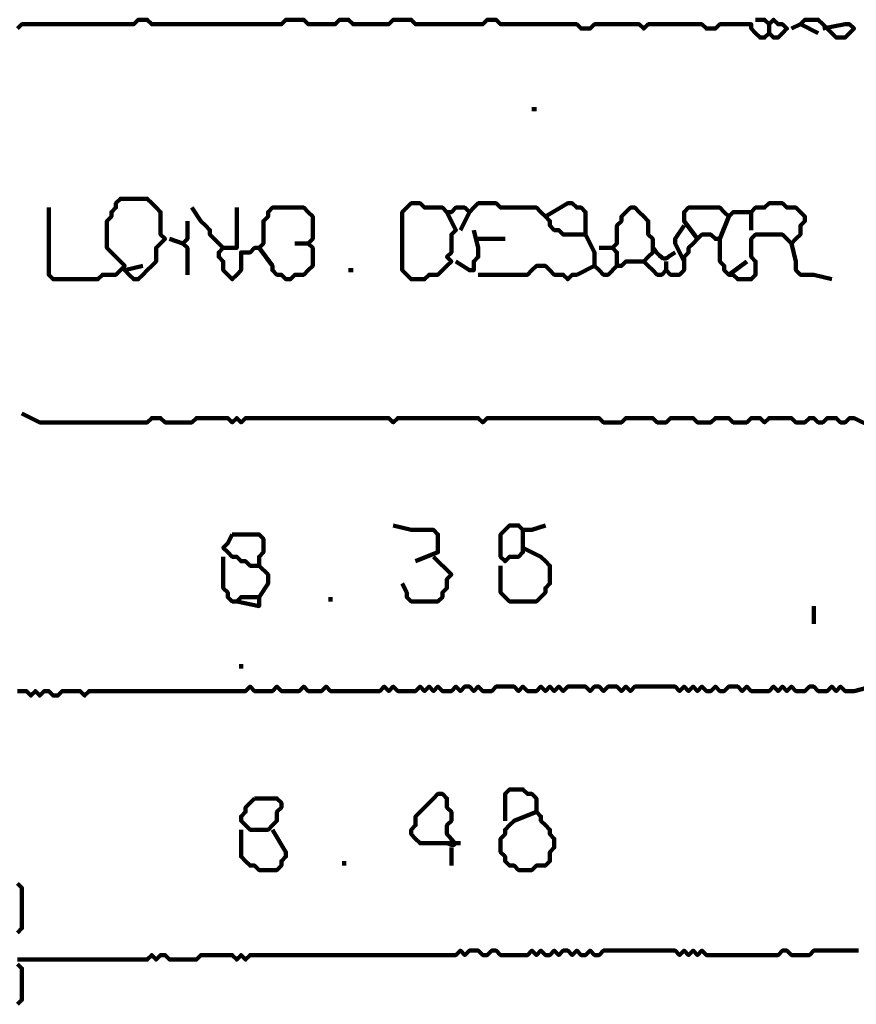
# Model space of a CAD drawing. Header units: metres. Extents: x 2413 to 4131, y 3282 to 4239.
# Tile 53 of 57: x 2945.14 to 2946.86, y 4230.06 to 4232.09. Entities that reach past the tile are written whole.
import ezdxf

# ---------------------------------------------------------------- set-up
doc = ezdxf.new("R2010")
doc.units = ezdxf.units.M
doc.layers.add('P', color=250, linetype='Continuous', lineweight=100)

msp = doc.modelspace()

# ---------------------------------------------------------------- linework, layer by layer
at = {"layer": 'P', "color": 0, "linetype": 'Continuous'}
for points in [[(2945.1311, 4232.0725), (2945.1404, 4232.0817), (2945.1496, 4232.0817), (2945.1588, 4232.0817), (2945.1681, 4232.0817), (2945.1773, 4232.0817), (2945.1865, 4232.0817), (2945.1958, 4232.0817), (2945.205, 4232.0817), (2945.2142, 4232.0817), (2945.2235, 4232.0817), (2945.2327, 4232.0817), (2945.2419, 4232.0817), (2945.2511, 4232.0817), (2945.2604, 4232.0817), (2945.2696, 4232.0817), (2945.2788, 4232.0817), (2945.2881, 4232.0817), (2945.2973, 4232.0817), (2945.3065, 4232.0817), (2945.3158, 4232.0817), (2945.325, 4232.0817), (2945.3342, 4232.0817), (2945.3435, 4232.0817), (2945.3527, 4232.0817), (2945.3619, 4232.0817), (2945.3711, 4232.0817), (2945.3804, 4232.091), (2945.3896, 4232.091), (2945.3988, 4232.091), (2945.4081, 4232.0817), (2945.4173, 4232.0817), (2945.4265, 4232.0817), (2945.4358, 4232.0817), (2945.445, 4232.0817), (2945.4542, 4232.0817), (2945.4635, 4232.0817), (2945.4727, 4232.0817), (2945.4819, 4232.0817), (2945.4911, 4232.0817), (2945.5004, 4232.0817), (2945.5096, 4232.0817), (2945.5188, 4232.0817), (2945.5281, 4232.0817), (2945.5373, 4232.0817), (2945.5465, 4232.0817), (2945.5558, 4232.0817), (2945.565, 4232.0817), (2945.5742, 4232.0817), (2945.5835, 4232.0817), (2945.5927, 4232.0817), (2945.6019, 4232.0817), (2945.6111, 4232.0817), (2945.6204, 4232.0817), (2945.6296, 4232.0817), (2945.6388, 4232.0817), (2945.6481, 4232.0817), (2945.6573, 4232.0817), (2945.6665, 4232.0817), (2945.6758, 4232.0817), (2945.685, 4232.091), (2945.6942, 4232.091), (2945.7035, 4232.091), (2945.7127, 4232.091), (2945.7219, 4232.091), (2945.7311, 4232.0817), (2945.7404, 4232.0817), (2945.7496, 4232.0817), (2945.7588, 4232.0817), (2945.7681, 4232.0817), (2945.7773, 4232.0817), (2945.7865, 4232.0817), (2945.7958, 4232.091), (2945.805, 4232.091), (2945.8142, 4232.091), (2945.8235, 4232.0817), (2945.8327, 4232.0817), (2945.8419, 4232.0817), (2945.8511, 4232.0817), (2945.8604, 4232.0817), (2945.8696, 4232.0817), (2945.8788, 4232.0817), (2945.8881, 4232.0817), (2945.8973, 4232.0817), (2945.9065, 4232.091), (2945.9158, 4232.091), (2945.925, 4232.091), (2945.9342, 4232.091), (2945.9435, 4232.091), (2945.9527, 4232.0817), (2945.9619, 4232.0817), (2945.9711, 4232.0817), (2945.9804, 4232.0817), (2945.9896, 4232.0817), (2945.9988, 4232.0817), (2946.0081, 4232.0817), (2946.0173, 4232.0817), (2946.0265, 4232.0817), (2946.0358, 4232.0817), (2946.045, 4232.0817), (2946.0542, 4232.0817), (2946.0635, 4232.0817), (2946.0727, 4232.0817), (2946.0819, 4232.0817), (2946.0911, 4232.0817), (2946.1004, 4232.091), (2946.1096, 4232.091), (2946.1188, 4232.091), (2946.1281, 4232.0817), (2946.1373, 4232.0817), (2946.1465, 4232.0817), (2946.1558, 4232.0817), (2946.165, 4232.0817), (2946.1742, 4232.0817), (2946.1835, 4232.0817), (2946.1927, 4232.0817), (2946.2019, 4232.0817), (2946.2111, 4232.0817), (2946.2204, 4232.0817), (2946.2296, 4232.0817), (2946.2388, 4232.0817), (2946.2481, 4232.0817), (2946.2573, 4232.0817), (2946.2665, 4232.0817), (2946.2758, 4232.0817), (2946.285, 4232.0817), (2946.2942, 4232.0725), (2946.3035, 4232.0725), (2946.3127, 4232.0725), (2946.3219, 4232.0817), (2946.3311, 4232.0817), (2946.3404, 4232.0817), (2946.3496, 4232.0817), (2946.3588, 4232.0817), (2946.3681, 4232.0817), (2946.3773, 4232.0817), (2946.3865, 4232.0817), (2946.3958, 4232.0817), (2946.405, 4232.0817), (2946.4142, 4232.0817), (2946.4235, 4232.0725), (2946.4327, 4232.0817), (2946.4419, 4232.0817), (2946.4511, 4232.0817), (2946.4604, 4232.0817), (2946.4696, 4232.0817), (2946.4788, 4232.0817), (2946.4881, 4232.0817), (2946.4973, 4232.0817), (2946.5065, 4232.0817), (2946.5158, 4232.0817), (2946.525, 4232.0817), (2946.5342, 4232.0817), (2946.5435, 4232.0817), (2946.5527, 4232.0725), (2946.5619, 4232.0725), (2946.5711, 4232.0725), (2946.5804, 4232.0817), (2946.5896, 4232.0817), (2946.5988, 4232.0817), (2946.6081, 4232.0817), (2946.6173, 4232.0817), (2946.6265, 4232.0817), (2946.6358, 4232.0817), (2946.645, 4232.0817), (2946.645, 4232.0725), (2946.6542, 4232.0633), (2946.6635, 4232.0541), (2946.6727, 4232.0541), (2946.6819, 4232.0633), (2946.6911, 4232.0541), (2946.7004, 4232.0541), (2946.7096, 4232.0633), (2946.7188, 4232.0725), (2946.7096, 4232.0817), (2946.7004, 4232.0817), (2946.6911, 4232.091), (2946.6819, 4232.0817), (2946.6727, 4232.091), (2946.6542, 4232.091)], [(2946.7835, 4232.0633), (2946.7465, 4232.0817), (2946.7558, 4232.091), (2946.765, 4232.091), (2946.7742, 4232.091), (2946.7835, 4232.091), (2946.7927, 4232.0817), (2946.8019, 4232.0725), (2946.8111, 4232.0633), (2946.8204, 4232.0541), (2946.8296, 4232.0541), (2946.8388, 4232.0541), (2946.8481, 4232.0633), (2946.8573, 4232.0725), (2946.8481, 4232.0817), (2946.8388, 4232.0817), (2946.7927, 4232.0725)], [(2946.6819, 4232.0817), (2946.6819, 4232.0633)], [(2946.7281, 4232.0725), (2946.7465, 4232.0817)], [(2946.1927, 4231.9064), (2946.2019, 4231.9064)], [(2945.1958, 4231.7033), (2945.1958, 4231.6664), (2945.1958, 4231.6571), (2945.1958, 4231.6479), (2945.1958, 4231.6387), (2945.1958, 4231.6294), (2945.1958, 4231.6202), (2945.1958, 4231.611), (2945.1958, 4231.6017), (2945.1958, 4231.5925), (2945.1958, 4231.5833), (2945.1958, 4231.5741), (2945.1958, 4231.5648), (2945.205, 4231.5556), (2945.2142, 4231.5556), (2945.2235, 4231.5556), (2945.2327, 4231.5556), (2945.2419, 4231.5556), (2945.2511, 4231.5556), (2945.2604, 4231.5556), (2945.2696, 4231.5556), (2945.2788, 4231.5556), (2945.2881, 4231.5556), (2945.2973, 4231.5556), (2945.3065, 4231.5648), (2945.3158, 4231.5648), (2945.325, 4231.5648), (2945.3342, 4231.5648), (2945.3435, 4231.5741), (2945.3527, 4231.5833), (2945.3435, 4231.5925), (2945.3342, 4231.6017), (2945.325, 4231.611), (2945.3158, 4231.6202), (2945.3158, 4231.6294), (2945.3158, 4231.6387), (2945.3158, 4231.6479), (2945.3158, 4231.6571), (2945.3158, 4231.6664), (2945.3158, 4231.6756), (2945.325, 4231.6848), (2945.325, 4231.6941), (2945.3342, 4231.7033), (2945.3342, 4231.7125), (2945.3435, 4231.7217), (2945.3527, 4231.7217), (2945.3619, 4231.7217), (2945.3711, 4231.7217), (2945.3804, 4231.7217), (2945.3896, 4231.7217), (2945.3988, 4231.7217), (2945.4081, 4231.7125), (2945.4173, 4231.7033), (2945.4265, 4231.6941), (2945.4265, 4231.6848), (2945.4265, 4231.6756), (2945.4265, 4231.6664), (2945.4265, 4231.6571), (2945.4265, 4231.6479), (2945.4358, 4231.6387), (2945.4265, 4231.6294), (2945.4173, 4231.6202), (2945.4173, 4231.611), (2945.4173, 4231.6017), (2945.4173, 4231.5925), (2945.4081, 4231.5833), (2945.3988, 4231.5741), (2945.3896, 4231.5648), (2945.3804, 4231.5556), (2945.3711, 4231.5556), (2945.3619, 4231.5648), (2945.3527, 4231.5741), (2945.3896, 4231.5833)], [(2945.4911, 4231.7033), (2945.5096, 4231.6756), (2945.5188, 4231.6664), (2945.5281, 4231.6571), (2945.5281, 4231.6479), (2945.5373, 4231.6387), (2945.5465, 4231.6294), (2945.5558, 4231.6202), (2945.5465, 4231.611), (2945.5465, 4231.6017), (2945.5558, 4231.5925), (2945.5558, 4231.5833), (2945.5558, 4231.5741), (2945.565, 4231.5648), (2945.5742, 4231.5556), (2945.5835, 4231.5648), (2945.5927, 4231.5741), (2945.5927, 4231.5833), (2945.5927, 4231.5925), (2945.5927, 4231.6017), (2945.5927, 4231.611), (2945.6019, 4231.611), (2945.6111, 4231.611), (2945.6204, 4231.6202), (2945.6296, 4231.6202), (2945.6388, 4231.6294), (2945.6388, 4231.6387), (2945.6388, 4231.6479), (2945.6388, 4231.6571), (2945.6388, 4231.6664), (2945.6388, 4231.6756), (2945.6481, 4231.6848), (2945.6481, 4231.6941), (2945.6573, 4231.7033), (2945.6665, 4231.7033), (2945.6758, 4231.7033), (2945.685, 4231.7033), (2945.6942, 4231.7033), (2945.7035, 4231.7033), (2945.7127, 4231.7033), (2945.7219, 4231.7033), (2945.7311, 4231.6941), (2945.7404, 4231.6848), (2945.7404, 4231.6756), (2945.7404, 4231.6664), (2945.7404, 4231.6571), (2945.7404, 4231.6479), (2945.7404, 4231.6387), (2945.7311, 4231.6294), (2945.7404, 4231.6202), (2945.7404, 4231.611), (2945.7404, 4231.6017), (2945.7404, 4231.5925), (2945.7404, 4231.5833), (2945.7311, 4231.5741), (2945.7219, 4231.5648), (2945.7127, 4231.5648), (2945.7035, 4231.5648), (2945.6942, 4231.5556), (2945.685, 4231.5556), (2945.6758, 4231.5648), (2945.6665, 4231.5648), (2945.6573, 4231.5741), (2945.6573, 4231.5833), (2945.6296, 4231.6202)], [(2945.5835, 4231.7033), (2945.5835, 4231.6664), (2945.5835, 4231.6571), (2945.5835, 4231.6479), (2945.5835, 4231.6387), (2945.5835, 4231.6294), (2945.5835, 4231.6202), (2945.5742, 4231.6202), (2945.5558, 4231.6202)], [(2946.0173, 4231.6941), (2946.0358, 4231.6571), (2946.0265, 4231.6479), (2946.0265, 4231.6387), (2946.0265, 4231.6294), (2946.0265, 4231.6202), (2946.0265, 4231.611), (2946.0173, 4231.6017), (2946.0265, 4231.5925), (2946.0173, 4231.5833), (2946.0081, 4231.5741), (2945.9988, 4231.5648), (2945.9896, 4231.5648), (2945.9804, 4231.5648), (2945.9711, 4231.5556), (2945.9619, 4231.5556), (2945.9527, 4231.5556), (2945.9435, 4231.5556), (2945.9342, 4231.5648), (2945.925, 4231.5741), (2945.925, 4231.5833), (2945.925, 4231.5925), (2945.925, 4231.6017), (2945.925, 4231.611), (2945.925, 4231.6202), (2945.925, 4231.6294), (2945.925, 4231.6387), (2945.925, 4231.6479), (2945.925, 4231.6571), (2945.925, 4231.6664), (2945.925, 4231.6756), (2945.925, 4231.6848), (2945.925, 4231.6941), (2945.9342, 4231.7033), (2945.9435, 4231.7125), (2945.9527, 4231.7125), (2945.9619, 4231.7125), (2945.9711, 4231.7033), (2945.9804, 4231.7033), (2945.9896, 4231.7033), (2945.9988, 4231.7033), (2946.0081, 4231.7033), (2946.0173, 4231.6941), (2946.0265, 4231.6941), (2946.0358, 4231.7033), (2946.045, 4231.7033), (2946.0542, 4231.7033), (2946.0635, 4231.6941), (2946.0727, 4231.7033), (2946.0819, 4231.7125), (2946.0911, 4231.7125), (2946.1004, 4231.7125), (2946.1096, 4231.7125), (2946.1188, 4231.7125), (2946.1281, 4231.7033), (2946.1373, 4231.7033), (2946.1465, 4231.7033), (2946.1558, 4231.7033), (2946.165, 4231.7033), (2946.1742, 4231.7033), (2946.1835, 4231.7033), (2946.1927, 4231.7033), (2946.2019, 4231.7033), (2946.2111, 4231.6941), (2946.2204, 4231.6848), (2946.2296, 4231.6756), (2946.2296, 4231.6664), (2946.2388, 4231.6571), (2946.2481, 4231.6571), (2946.2573, 4231.6479), (2946.2665, 4231.6479), (2946.2758, 4231.6479), (2946.285, 4231.6479), (2946.2942, 4231.6479), (2946.3035, 4231.6479), (2946.3035, 4231.6571), (2946.3035, 4231.6664), (2946.3035, 4231.6756), (2946.3035, 4231.6848), (2946.3035, 4231.6941), (2946.2942, 4231.7033), (2946.285, 4231.7033), (2946.2758, 4231.7125), (2946.2665, 4231.7125), (2946.2204, 4231.6848)], [(2946.645, 4231.6571), (2946.645, 4231.6941), (2946.6542, 4231.7033), (2946.6635, 4231.7033), (2946.6727, 4231.7033), (2946.6819, 4231.7125), (2946.6911, 4231.7125), (2946.7004, 4231.7125), (2946.7096, 4231.7125), (2946.7188, 4231.7033), (2946.7281, 4231.7033), (2946.7373, 4231.7033), (2946.7465, 4231.6941), (2946.7558, 4231.6848), (2946.7558, 4231.6756), (2946.7465, 4231.6664), (2946.7465, 4231.6571), (2946.7465, 4231.6479), (2946.7373, 4231.6387), (2946.7281, 4231.6294), (2946.7188, 4231.6387), (2946.7096, 4231.6479), (2946.7004, 4231.6479), (2946.6911, 4231.6479), (2946.6819, 4231.6479), (2946.6727, 4231.6479), (2946.6635, 4231.6479), (2946.6542, 4231.6479), (2946.645, 4231.6387), (2946.645, 4231.6294), (2946.645, 4231.6202), (2946.645, 4231.611), (2946.645, 4231.6017), (2946.6542, 4231.5925), (2946.6542, 4231.5833), (2946.6542, 4231.5741), (2946.6542, 4231.5648), (2946.645, 4231.5556), (2946.6358, 4231.5556), (2946.6265, 4231.5556), (2946.6173, 4231.5556), (2946.6081, 4231.5648), (2946.5988, 4231.5648), (2946.5896, 4231.5741), (2946.5896, 4231.5833), (2946.5804, 4231.5925), (2946.5804, 4231.6017), (2946.5804, 4231.611), (2946.5804, 4231.6202), (2946.5804, 4231.6294), (2946.5804, 4231.6387), (2946.5711, 4231.6387), (2946.5619, 4231.6479), (2946.5527, 4231.6479), (2946.5435, 4231.6479), (2946.5342, 4231.6387), (2946.525, 4231.6294), (2946.5158, 4231.6202), (2946.5158, 4231.611), (2946.5065, 4231.6017), (2946.5065, 4231.5925), (2946.5065, 4231.5833), (2946.5065, 4231.5741), (2946.4973, 4231.5648), (2946.4881, 4231.5648), (2946.4788, 4231.5648), (2946.4696, 4231.5741), (2946.4604, 4231.5648), (2946.4511, 4231.5648), (2946.4419, 4231.5741), (2946.4327, 4231.5833), (2946.4235, 4231.5925), (2946.4327, 4231.6017), (2946.4419, 4231.611), (2946.4419, 4231.6202), (2946.4419, 4231.6294), (2946.4419, 4231.6387), (2946.4327, 4231.6479), (2946.4327, 4231.6571), (2946.4327, 4231.6664), (2946.4327, 4231.6756), (2946.4235, 4231.6848), (2946.4142, 4231.6941), (2946.405, 4231.7033), (2946.3958, 4231.7033), (2946.3865, 4231.6941), (2946.3773, 4231.6848), (2946.3773, 4231.6756), (2946.3681, 4231.6664), (2946.3681, 4231.6571), (2946.3681, 4231.6479), (2946.3681, 4231.6387), (2946.3681, 4231.6294), (2946.3588, 4231.6202), (2946.3681, 4231.611), (2946.3681, 4231.6017), (2946.3681, 4231.5925), (2946.3681, 4231.5833), (2946.3773, 4231.5833), (2946.3865, 4231.5925), (2946.4235, 4231.5925)], [(2946.5342, 4231.6387), (2946.5065, 4231.6756), (2946.5065, 4231.6848), (2946.5065, 4231.6941), (2946.5158, 4231.7033), (2946.525, 4231.7033), (2946.5342, 4231.7033), (2946.5435, 4231.7033), (2946.5527, 4231.7033), (2946.5619, 4231.7033), (2946.5711, 4231.7033), (2946.5804, 4231.7033), (2946.5896, 4231.6941), (2946.5988, 4231.6848), (2946.6081, 4231.6941), (2946.6173, 4231.6941), (2946.645, 4231.6941)], [(2946.0635, 4231.6941), (2946.045, 4231.6571)], [(2946.5988, 4231.6848), (2946.5804, 4231.6387)], [(2945.4819, 4231.6756), (2945.4819, 4231.6387), (2945.4727, 4231.6294), (2945.4819, 4231.6202), (2945.4819, 4231.611), (2945.4819, 4231.6017), (2945.4819, 4231.5925), (2945.4819, 4231.5833), (2945.4819, 4231.5648)], [(2946.0727, 4231.6571), (2946.0819, 4231.6202), (2946.0819, 4231.611), (2946.0819, 4231.6017), (2946.0727, 4231.5925), (2946.0727, 4231.5833), (2946.0727, 4231.5741), (2946.0635, 4231.5741), (2946.0358, 4231.5925)], [(2946.5065, 4231.6664), (2946.4881, 4231.6387), (2946.4881, 4231.6294), (2946.5065, 4231.5925)], [(2945.445, 4231.6387), (2945.4727, 4231.6294)], [(2946.0819, 4231.6387), (2946.1004, 4231.6387), (2946.1096, 4231.6387), (2946.1188, 4231.6387), (2946.1373, 4231.6387)], [(2946.3035, 4231.6479), (2946.3219, 4231.611), (2946.3219, 4231.6017), (2946.3219, 4231.5925), (2946.3219, 4231.5833), (2946.3311, 4231.5741), (2946.3404, 4231.5648), (2946.3496, 4231.5648), (2946.3681, 4231.5833)], [(2945.7035, 4231.6294), (2945.7311, 4231.6294)], [(2946.3311, 4231.6202), (2946.3588, 4231.6202)], [(2946.4419, 4231.6202), (2946.4465, 4231.6156), (2946.4496, 4231.611), (2946.4527, 4231.6079), (2946.4558, 4231.6048), (2946.4604, 4231.6002), (2946.4635, 4231.5987), (2946.4681, 4231.5987), (2946.4727, 4231.6002), (2946.4758, 4231.6033), (2946.4788, 4231.6048), (2946.4835, 4231.6079), (2946.4881, 4231.611)], [(2946.7281, 4231.6294), (2946.7373, 4231.5925), (2946.7373, 4231.5833), (2946.7373, 4231.5741), (2946.7465, 4231.5648), (2946.7558, 4231.5648), (2946.765, 4231.5648), (2946.7742, 4231.5648), (2946.8111, 4231.5556)], [(2946.0819, 4231.5648), (2946.1188, 4231.5648), (2946.1281, 4231.5648), (2946.1373, 4231.5648), (2946.1465, 4231.5648), (2946.1558, 4231.5648), (2946.165, 4231.5648), (2946.1742, 4231.5648), (2946.1835, 4231.5648), (2946.1927, 4231.5741), (2946.2019, 4231.5833), (2946.2111, 4231.5833), (2946.2204, 4231.5833), (2946.2296, 4231.5741), (2946.2388, 4231.5648), (2946.2481, 4231.5648), (2946.2573, 4231.5648), (2946.2665, 4231.5556), (2946.2758, 4231.5648), (2946.285, 4231.5648), (2946.3219, 4231.5833)], [(2946.4696, 4231.5925), (2946.4696, 4231.5741)], [(2946.5988, 4231.5648), (2946.6358, 4231.5925)], [(2945.8142, 4231.5741), (2945.8235, 4231.5741)], [(2945.1404, 4231.2787), (2945.1773, 4231.2602), (2945.1865, 4231.2602), (2945.1958, 4231.2602), (2945.205, 4231.2602), (2945.2142, 4231.2602), (2945.2235, 4231.2602), (2945.2327, 4231.2602), (2945.2419, 4231.2602), (2945.2511, 4231.2602), (2945.2604, 4231.2602), (2945.2696, 4231.2602), (2945.2788, 4231.2602), (2945.2881, 4231.2602), (2945.2973, 4231.2602), (2945.3065, 4231.2602), (2945.3158, 4231.2602), (2945.325, 4231.2602), (2945.3342, 4231.2602), (2945.3435, 4231.2602), (2945.3527, 4231.2602), (2945.3619, 4231.2602), (2945.3711, 4231.2602), (2945.3804, 4231.2602), (2945.3896, 4231.2602), (2945.3988, 4231.2602), (2945.4081, 4231.2694), (2945.4173, 4231.2694), (2945.4265, 4231.2694), (2945.4358, 4231.2602), (2945.445, 4231.2602), (2945.4542, 4231.2602), (2945.4635, 4231.2602), (2945.4727, 4231.2602), (2945.4819, 4231.2602), (2945.4911, 4231.2602), (2945.5004, 4231.2694), (2945.5096, 4231.2694), (2945.5188, 4231.2694), (2945.5281, 4231.2694), (2945.5373, 4231.2694), (2945.5465, 4231.2694), (2945.5558, 4231.2694), (2945.565, 4231.2694), (2945.5742, 4231.2602), (2945.5835, 4231.2694), (2945.5927, 4231.2602), (2945.6019, 4231.2694), (2945.6111, 4231.2694), (2945.6204, 4231.2694), (2945.6296, 4231.2694), (2945.6388, 4231.2694), (2945.6481, 4231.2694), (2945.6573, 4231.2694), (2945.6665, 4231.2694), (2945.6758, 4231.2694), (2945.685, 4231.2694), (2945.6942, 4231.2694), (2945.7035, 4231.2694), (2945.7127, 4231.2694), (2945.7219, 4231.2694), (2945.7311, 4231.2694), (2945.7404, 4231.2694), (2945.7496, 4231.2694), (2945.7588, 4231.2694), (2945.7681, 4231.2694), (2945.7773, 4231.2694), (2945.7865, 4231.2694), (2945.7958, 4231.2694), (2945.805, 4231.2694), (2945.8142, 4231.2694), (2945.8235, 4231.2694), (2945.8327, 4231.2694), (2945.8419, 4231.2694), (2945.8511, 4231.2694), (2945.8604, 4231.2694), (2945.8696, 4231.2694), (2945.8788, 4231.2694), (2945.8881, 4231.2694), (2945.8973, 4231.2694), (2945.9065, 4231.2602), (2945.9158, 4231.2694), (2945.925, 4231.2694), (2945.9342, 4231.2694), (2945.9435, 4231.2694), (2945.9527, 4231.2694), (2945.9619, 4231.2694), (2945.9711, 4231.2694), (2945.9804, 4231.2694), (2945.9896, 4231.2694), (2945.9988, 4231.2694), (2946.0081, 4231.2694), (2946.0173, 4231.2694), (2946.0265, 4231.2694), (2946.0358, 4231.2694), (2946.045, 4231.2694), (2946.0542, 4231.2694), (2946.0635, 4231.2694), (2946.0727, 4231.2694), (2946.0819, 4231.2694), (2946.0911, 4231.2602), (2946.1004, 4231.2694), (2946.1096, 4231.2694), (2946.1188, 4231.2694), (2946.1281, 4231.2694), (2946.1373, 4231.2694), (2946.1465, 4231.2694), (2946.1558, 4231.2694), (2946.165, 4231.2694), (2946.1742, 4231.2694), (2946.1835, 4231.2694), (2946.1927, 4231.2694), (2946.2019, 4231.2694), (2946.2111, 4231.2694), (2946.2204, 4231.2694), (2946.2296, 4231.2694), (2946.2388, 4231.2694), (2946.2481, 4231.2694), (2946.2573, 4231.2694), (2946.2665, 4231.2694), (2946.2758, 4231.2694), (2946.285, 4231.2694), (2946.2942, 4231.2694), (2946.3035, 4231.2694), (2946.3127, 4231.2694), (2946.3219, 4231.2694), (2946.3311, 4231.2694), (2946.3404, 4231.2602), (2946.3496, 4231.2602), (2946.3588, 4231.2602), (2946.3681, 4231.2602), (2946.3773, 4231.2602), (2946.3865, 4231.2694), (2946.3958, 4231.2694), (2946.405, 4231.2694), (2946.4142, 4231.2694), (2946.4235, 4231.2694), (2946.4327, 4231.2694), (2946.4419, 4231.2694), (2946.4511, 4231.2602), (2946.4604, 4231.2602), (2946.4696, 4231.2602), (2946.4788, 4231.2694), (2946.4881, 4231.2694), (2946.4973, 4231.2694), (2946.5065, 4231.2694), (2946.5158, 4231.2694), (2946.525, 4231.2694), (2946.5342, 4231.2602), (2946.5435, 4231.2602), (2946.5527, 4231.2602), (2946.5619, 4231.2602), (2946.5711, 4231.2694), (2946.5804, 4231.2694), (2946.5896, 4231.2694), (2946.5988, 4231.2694), (2946.6081, 4231.2602), (2946.6173, 4231.2602), (2946.6265, 4231.2602), (2946.6358, 4231.2602), (2946.645, 4231.2694), (2946.6542, 4231.2694), (2946.6635, 4231.2694), (2946.6727, 4231.2602), (2946.6819, 4231.2694), (2946.6911, 4231.2694), (2946.7004, 4231.2694), (2946.7096, 4231.2694), (2946.7188, 4231.2694), (2946.7281, 4231.2694), (2946.7373, 4231.2602), (2946.7465, 4231.2602), (2946.7558, 4231.2602), (2946.765, 4231.2694), (2946.7742, 4231.2694), (2946.7835, 4231.2602), (2946.7927, 4231.2602), (2946.8019, 4231.2694), (2946.8111, 4231.2694), (2946.8204, 4231.2694), (2946.8296, 4231.2602), (2946.8388, 4231.2602), (2946.8481, 4231.2694), (2946.8573, 4231.2694), (2946.8942, 4231.251)], [(2945.9065, 4231.0479), (2945.9435, 4231.0387), (2945.9527, 4231.0387), (2945.9619, 4231.0387), (2945.9711, 4231.0387), (2945.9804, 4231.0387), (2945.9896, 4231.0387), (2945.9988, 4231.0294), (2945.9988, 4231.0202), (2945.9988, 4231.011), (2945.9988, 4231.0017), (2945.9988, 4230.9925), (2945.9527, 4230.9741)], [(2946.1742, 4231.0387), (2946.1742, 4231.0017), (2946.1742, 4230.9925), (2946.165, 4230.9833), (2946.1558, 4230.9833), (2946.1465, 4230.9833), (2946.1373, 4230.9741), (2946.1281, 4230.9833), (2946.1281, 4230.9925), (2946.1281, 4231.0017), (2946.1281, 4231.011), (2946.1281, 4231.0202), (2946.1281, 4231.0294), (2946.1373, 4231.0387), (2946.1465, 4231.0479), (2946.1558, 4231.0479), (2946.165, 4231.0479), (2946.1742, 4231.0387), (2946.1835, 4231.0387), (2946.1927, 4231.0387), (2946.2204, 4231.0479)], [(2945.5742, 4231.0294), (2945.5835, 4231.0294), (2945.5927, 4231.0294), (2945.6019, 4231.0294), (2945.6111, 4231.0294), (2945.6204, 4231.0294), (2945.6296, 4231.0294), (2945.6388, 4231.0202), (2945.6388, 4231.011), (2945.6388, 4231.0017), (2945.6388, 4230.9925), (2945.6296, 4230.9833), (2945.6296, 4230.9741), (2945.6296, 4230.9648), (2945.6204, 4230.9648), (2945.6111, 4230.9648), (2945.6019, 4230.9741), (2945.5927, 4230.9741), (2945.5835, 4230.9833), (2945.5742, 4230.9833), (2945.565, 4230.9925), (2945.5558, 4231.0017), (2945.565, 4231.011), (2945.5742, 4231.0294)], [(2946.1742, 4231.0017), (2946.2111, 4230.9833), (2946.2204, 4230.9741), (2946.2296, 4230.9648), (2946.2296, 4230.9556), (2946.2296, 4230.9464), (2946.2296, 4230.9371), (2946.2296, 4230.9279), (2946.2204, 4230.9187), (2946.2204, 4230.9094), (2946.2111, 4230.9002), (2946.2019, 4230.891), (2946.1927, 4230.891), (2946.1835, 4230.891), (2946.1742, 4230.891), (2946.165, 4230.891), (2946.1558, 4230.891), (2946.1465, 4230.891), (2946.1373, 4230.9002), (2946.1281, 4230.9094), (2946.1281, 4230.9187), (2946.1281, 4230.9279), (2946.1281, 4230.9371), (2946.1281, 4230.9464), (2946.1281, 4230.9648)], [(2945.5558, 4230.9833), (2945.5558, 4230.9464), (2945.5558, 4230.9371), (2945.5558, 4230.9279), (2945.5558, 4230.9187), (2945.565, 4230.9094), (2945.565, 4230.9002), (2945.5742, 4230.891), (2945.5835, 4230.891), (2945.5927, 4230.9002), (2945.6019, 4230.9002), (2945.6111, 4230.9002), (2945.6204, 4230.9002), (2945.6296, 4230.9002), (2945.6296, 4230.891), (2945.6296, 4230.8817), (2945.5835, 4230.891)], [(2945.9896, 4230.9833), (2946.0265, 4230.9464), (2946.0173, 4230.9371), (2946.0173, 4230.9279), (2946.0173, 4230.9187), (2946.0081, 4230.9094), (2946.0081, 4230.9002), (2945.9988, 4230.891), (2945.9896, 4230.891), (2945.9804, 4230.891), (2945.9711, 4230.891), (2945.9619, 4230.891), (2945.9527, 4230.891), (2945.9435, 4230.891), (2945.9342, 4230.9002), (2945.9342, 4230.9094), (2945.925, 4230.9279)], [(2945.6296, 4230.9648), (2945.6481, 4230.9464), (2945.6481, 4230.9371), (2945.6481, 4230.9279), (2945.6296, 4230.9002)], [(2945.7773, 4230.9002), (2945.7773, 4230.891)], [(2946.7742, 4230.8817), (2946.7742, 4230.8448)], [(2945.5927, 4230.7617), (2945.5927, 4230.7525)], [(2945.1311, 4230.7064), (2945.1404, 4230.7064), (2945.1496, 4230.7064), (2945.1588, 4230.6971), (2945.1681, 4230.7064), (2945.1773, 4230.6971), (2945.1865, 4230.7064), (2945.1958, 4230.7064), (2945.205, 4230.6971), (2945.2142, 4230.6971), (2945.2235, 4230.7064), (2945.2327, 4230.7064), (2945.2419, 4230.7064), (2945.2511, 4230.7064), (2945.2604, 4230.7064), (2945.2696, 4230.6971), (2945.2788, 4230.7064), (2945.2881, 4230.7064), (2945.2973, 4230.7064), (2945.3065, 4230.7064), (2945.3158, 4230.7064), (2945.325, 4230.7064), (2945.3342, 4230.7064), (2945.3435, 4230.7064), (2945.3527, 4230.7064), (2945.3619, 4230.7064), (2945.3711, 4230.7064), (2945.3804, 4230.7064), (2945.3896, 4230.7064), (2945.3988, 4230.7064), (2945.4081, 4230.7064), (2945.4173, 4230.7064), (2945.4265, 4230.7064), (2945.4358, 4230.7064), (2945.445, 4230.7064), (2945.4542, 4230.7064), (2945.4635, 4230.7064), (2945.4727, 4230.7064), (2945.4819, 4230.7064), (2945.4911, 4230.7064), (2945.5004, 4230.7064), (2945.5096, 4230.7064), (2945.5188, 4230.7064), (2945.5281, 4230.7064), (2945.5373, 4230.7064), (2945.5465, 4230.7064), (2945.5558, 4230.7064), (2945.565, 4230.7064), (2945.5742, 4230.7064), (2945.5835, 4230.7064), (2945.5927, 4230.7064), (2945.6019, 4230.7064), (2945.6111, 4230.7156), (2945.6204, 4230.7064), (2945.6296, 4230.7064), (2945.6388, 4230.7064), (2945.6481, 4230.7064), (2945.6573, 4230.7064), (2945.6665, 4230.7156), (2945.6758, 4230.7064), (2945.685, 4230.7064), (2945.6942, 4230.7064), (2945.7035, 4230.7064), (2945.7127, 4230.7064), (2945.7219, 4230.7156), (2945.7311, 4230.7064), (2945.7404, 4230.7064), (2945.7496, 4230.7064), (2945.7588, 4230.7064), (2945.7681, 4230.7156), (2945.7773, 4230.7064), (2945.7865, 4230.7064), (2945.7958, 4230.7064), (2945.805, 4230.7064), (2945.8142, 4230.7064), (2945.8235, 4230.7064), (2945.8327, 4230.7064), (2945.8419, 4230.7064), (2945.8511, 4230.7064), (2945.8604, 4230.7064), (2945.8696, 4230.7064), (2945.8788, 4230.7064), (2945.8881, 4230.7156), (2945.8973, 4230.7064), (2945.9065, 4230.7156), (2945.9158, 4230.7064), (2945.925, 4230.7064), (2945.9342, 4230.7064), (2945.9435, 4230.7064), (2945.9527, 4230.7064), (2945.9619, 4230.7156), (2945.9711, 4230.7064), (2945.9804, 4230.7156), (2945.9896, 4230.7064), (2945.9988, 4230.7156), (2946.0081, 4230.7064), (2946.0173, 4230.7064), (2946.0265, 4230.7064), (2946.0358, 4230.7156), (2946.045, 4230.7064), (2946.0542, 4230.7156), (2946.0635, 4230.7156), (2946.0727, 4230.7064), (2946.0819, 4230.7156), (2946.0911, 4230.7064), (2946.1004, 4230.7064), (2946.1096, 4230.7064), (2946.1188, 4230.7156), (2946.1281, 4230.7156), (2946.1373, 4230.7156), (2946.1465, 4230.7156), (2946.1558, 4230.7156), (2946.165, 4230.7064), (2946.1742, 4230.7156), (2946.1835, 4230.7064), (2946.1927, 4230.7064), (2946.2019, 4230.7064), (2946.2111, 4230.7156), (2946.2204, 4230.7064), (2946.2296, 4230.7156), (2946.2388, 4230.7064), (2946.2481, 4230.7156), (2946.2573, 4230.7064), (2946.2665, 4230.7156), (2946.2758, 4230.7156), (2946.285, 4230.7156), (2946.2942, 4230.7156), (2946.3035, 4230.7156), (2946.3127, 4230.7064), (2946.3219, 4230.7156), (2946.3311, 4230.7156), (2946.3404, 4230.7064), (2946.3496, 4230.7156), (2946.3588, 4230.7156), (2946.3681, 4230.7156), (2946.3773, 4230.7064), (2946.3865, 4230.7156), (2946.3958, 4230.7064), (2946.405, 4230.7156), (2946.4142, 4230.7156), (2946.4235, 4230.7156), (2946.4327, 4230.7156), (2946.4419, 4230.7156), (2946.4511, 4230.7156), (2946.4604, 4230.7156), (2946.4696, 4230.7156), (2946.4788, 4230.7156), (2946.4881, 4230.7156), (2946.4973, 4230.7064), (2946.5065, 4230.7156), (2946.5158, 4230.7064), (2946.525, 4230.7156), (2946.5342, 4230.7064), (2946.5435, 4230.7156), (2946.5527, 4230.7064), (2946.5619, 4230.7064), (2946.5711, 4230.7156), (2946.5804, 4230.7064), (2946.5896, 4230.7064), (2946.5988, 4230.7156), (2946.6081, 4230.7156), (2946.6173, 4230.7156), (2946.6265, 4230.7064), (2946.6358, 4230.7156), (2946.645, 4230.7064), (2946.6542, 4230.7064), (2946.6635, 4230.7064), (2946.6727, 4230.7064), (2946.6819, 4230.7064), (2946.6911, 4230.7156), (2946.7004, 4230.7064), (2946.7096, 4230.7156), (2946.7188, 4230.7064), (2946.7281, 4230.7156), (2946.7373, 4230.7064), (2946.7465, 4230.7064), (2946.7558, 4230.7064), (2946.765, 4230.7156), (2946.7742, 4230.7156), (2946.7835, 4230.7064), (2946.7927, 4230.7064), (2946.8019, 4230.7064), (2946.8111, 4230.7156), (2946.8204, 4230.7064), (2946.8296, 4230.7156), (2946.8388, 4230.7064), (2946.8481, 4230.7064), (2946.8573, 4230.7064), (2946.8942, 4230.7156)], [(2946.1373, 4230.4387), (2946.1373, 4230.4756), (2946.1373, 4230.4848), (2946.1373, 4230.4941), (2946.1465, 4230.5033), (2946.1558, 4230.5033), (2946.165, 4230.5033), (2946.1742, 4230.5033), (2946.1835, 4230.4941), (2946.1927, 4230.4941), (2946.2019, 4230.4848), (2946.2019, 4230.4756), (2946.2019, 4230.4664), (2946.2019, 4230.4571), (2946.2111, 4230.4479), (2946.2111, 4230.4387), (2946.2204, 4230.4294), (2946.2296, 4230.4202), (2946.2296, 4230.411), (2946.2388, 4230.4017), (2946.2388, 4230.3925), (2946.2388, 4230.3833), (2946.2296, 4230.3741), (2946.2296, 4230.3648), (2946.2296, 4230.3556), (2946.2204, 4230.3464), (2946.2111, 4230.3464), (2946.2019, 4230.3464), (2946.1927, 4230.3371), (2946.1835, 4230.3371), (2946.1742, 4230.3371), (2946.165, 4230.3371), (2946.1558, 4230.3464), (2946.1465, 4230.3464), (2946.1373, 4230.3556), (2946.1373, 4230.3648), (2946.1281, 4230.3741), (2946.1281, 4230.3833), (2946.1281, 4230.3925), (2946.1281, 4230.4017), (2946.1373, 4230.411), (2946.1373, 4230.4202), (2946.1465, 4230.4294), (2946.1558, 4230.4387), (2946.2019, 4230.4571)], [(2945.6204, 4230.4848), (2945.6296, 4230.4848), (2945.6388, 4230.4848), (2945.6481, 4230.4848), (2945.6573, 4230.4848), (2945.6665, 4230.4848), (2945.6758, 4230.4756), (2945.6758, 4230.4664), (2945.6665, 4230.4571), (2945.6665, 4230.4479), (2945.6665, 4230.4387), (2945.6573, 4230.4294), (2945.6481, 4230.4202), (2945.6388, 4230.4202), (2945.6296, 4230.4202), (2945.6204, 4230.4202), (2945.6111, 4230.4202), (2945.6019, 4230.4294), (2945.5927, 4230.4387), (2945.5927, 4230.4479), (2945.6019, 4230.4571), (2945.6019, 4230.4664), (2945.6204, 4230.4848)], [(2946.045, 4230.3925), (2946.0081, 4230.3925), (2945.9988, 4230.3925), (2945.9896, 4230.3925), (2945.9804, 4230.3925), (2945.9711, 4230.3925), (2945.9619, 4230.3925), (2945.9527, 4230.4017), (2945.9435, 4230.411), (2945.9435, 4230.4202), (2945.9527, 4230.4294), (2945.9527, 4230.4387), (2945.9527, 4230.4479), (2945.9619, 4230.4571), (2945.9711, 4230.4664), (2945.9804, 4230.4756), (2945.9896, 4230.4848), (2945.9988, 4230.4941), (2946.0081, 4230.4941), (2946.0173, 4230.4848), (2946.0173, 4230.4756), (2946.0173, 4230.4664), (2946.0265, 4230.4571), (2946.0265, 4230.4479), (2946.0265, 4230.4387), (2946.0173, 4230.4294), (2946.0173, 4230.4202), (2946.0173, 4230.411), (2946.0235, 4230.4048), (2946.0265, 4230.4002), (2946.0311, 4230.3956), (2946.0327, 4230.3925), (2946.0327, 4230.3894), (2946.0296, 4230.3894), (2946.025, 4230.3894), (2946.0219, 4230.391), (2946.0173, 4230.3925)], [(2945.5927, 4230.4202), (2945.5927, 4230.3833), (2945.5927, 4230.3741), (2945.5927, 4230.3648), (2945.6019, 4230.3556), (2945.6111, 4230.3464), (2945.6204, 4230.3464), (2945.6296, 4230.3371), (2945.6388, 4230.3371), (2945.6481, 4230.3371), (2945.6573, 4230.3371), (2945.6665, 4230.3371), (2945.6758, 4230.3464), (2945.6758, 4230.3556), (2945.685, 4230.3648), (2945.685, 4230.3741), (2945.6573, 4230.4202)], [(2946.0265, 4230.3833), (2946.0265, 4230.3464)], [(2945.805, 4230.3556), (2945.805, 4230.3464)], [(2945.1311, 4230.2079), (2945.1404, 4230.2171), (2945.1404, 4230.2264), (2945.1404, 4230.2356), (2945.1404, 4230.2448), (2945.1404, 4230.2541), (2945.1404, 4230.2633), (2945.1404, 4230.2725), (2945.1404, 4230.2817), (2945.1404, 4230.291), (2945.1404, 4230.3002), (2945.1311, 4230.3094)], [(2945.1311, 4230.1525), (2945.1404, 4230.1525), (2945.1496, 4230.1525), (2945.1588, 4230.1525), (2945.1681, 4230.1525), (2945.1773, 4230.1525), (2945.1865, 4230.1525), (2945.1958, 4230.1525), (2945.205, 4230.1525), (2945.2142, 4230.1525), (2945.2235, 4230.1525), (2945.2327, 4230.1525), (2945.2419, 4230.1525), (2945.2511, 4230.1525), (2945.2604, 4230.1525), (2945.2696, 4230.1525), (2945.2788, 4230.1525), (2945.2881, 4230.1525), (2945.2973, 4230.1525), (2945.3065, 4230.1525), (2945.3158, 4230.1525), (2945.325, 4230.1525), (2945.3342, 4230.1525), (2945.3435, 4230.1525), (2945.3527, 4230.1525), (2945.3619, 4230.1525), (2945.3711, 4230.1525), (2945.3804, 4230.1525), (2945.3896, 4230.1525), (2945.3988, 4230.1525), (2945.4081, 4230.1617), (2945.4173, 4230.1525), (2945.4265, 4230.1617), (2945.4358, 4230.1617), (2945.445, 4230.1525), (2945.4542, 4230.1525), (2945.4635, 4230.1525), (2945.4727, 4230.1525), (2945.4819, 4230.1525), (2945.4911, 4230.1525), (2945.5004, 4230.1525), (2945.5096, 4230.1617), (2945.5188, 4230.1617), (2945.5281, 4230.1617), (2945.5373, 4230.1617), (2945.5465, 4230.1617), (2945.5558, 4230.1617), (2945.565, 4230.1617), (2945.5742, 4230.1617), (2945.5835, 4230.1525), (2945.5927, 4230.1617), (2945.6019, 4230.1525), (2945.6111, 4230.1617), (2945.6204, 4230.1617), (2945.6296, 4230.1617), (2945.6388, 4230.1617), (2945.6481, 4230.1617), (2945.6573, 4230.1617), (2945.6665, 4230.1617), (2945.6758, 4230.1617), (2945.685, 4230.1617), (2945.6942, 4230.1617), (2945.7035, 4230.1617), (2945.7127, 4230.1617), (2945.7219, 4230.1617), (2945.7311, 4230.1617), (2945.7404, 4230.1617), (2945.7496, 4230.1617), (2945.7588, 4230.1617), (2945.7681, 4230.1617), (2945.7773, 4230.1617), (2945.7865, 4230.1617), (2945.7958, 4230.1617), (2945.805, 4230.1617), (2945.8142, 4230.1617), (2945.8235, 4230.1617), (2945.8327, 4230.1617), (2945.8419, 4230.1617), (2945.8511, 4230.1617), (2945.8604, 4230.1617), (2945.8696, 4230.1617), (2945.8788, 4230.1617), (2945.8881, 4230.1617), (2945.8973, 4230.1617), (2945.9065, 4230.1617), (2945.9158, 4230.1617), (2945.925, 4230.1617), (2945.9342, 4230.1617), (2945.9435, 4230.1617), (2945.9527, 4230.1617), (2945.9619, 4230.1617), (2945.9711, 4230.1617), (2945.9804, 4230.1617), (2945.9896, 4230.1617), (2945.9988, 4230.1617), (2946.0081, 4230.1617), (2946.0173, 4230.1617), (2946.0265, 4230.1617), (2946.0358, 4230.1617), (2946.045, 4230.171), (2946.0542, 4230.1617), (2946.0635, 4230.171), (2946.0727, 4230.171), (2946.0819, 4230.171), (2946.0911, 4230.1617), (2946.1004, 4230.1617), (2946.1096, 4230.171), (2946.1188, 4230.171), (2946.1281, 4230.1617), (2946.1373, 4230.1617), (2946.1465, 4230.1617), (2946.1558, 4230.1617), (2946.165, 4230.1617), (2946.1742, 4230.1617), (2946.1835, 4230.1617), (2946.1927, 4230.171), (2946.2019, 4230.1617), (2946.2111, 4230.171), (2946.2204, 4230.1617), (2946.2296, 4230.1617), (2946.2388, 4230.171), (2946.2481, 4230.1617), (2946.2573, 4230.171), (2946.2665, 4230.171), (2946.2758, 4230.1617), (2946.285, 4230.171), (2946.2942, 4230.1617), (2946.3035, 4230.1617), (2946.3127, 4230.171), (2946.3219, 4230.1617), (2946.3311, 4230.1617), (2946.3404, 4230.171), (2946.3496, 4230.171), (2946.3588, 4230.171), (2946.3681, 4230.171), (2946.3773, 4230.171), (2946.3865, 4230.171), (2946.3958, 4230.171), (2946.405, 4230.171), (2946.4142, 4230.171), (2946.4235, 4230.171), (2946.4327, 4230.171), (2946.4419, 4230.171), (2946.4511, 4230.171), (2946.4604, 4230.171), (2946.4696, 4230.171), (2946.4788, 4230.171), (2946.4881, 4230.171), (2946.4973, 4230.1617), (2946.5065, 4230.171), (2946.5158, 4230.1617), (2946.525, 4230.171), (2946.5342, 4230.1617), (2946.5435, 4230.171), (2946.5527, 4230.1617), (2946.5619, 4230.1617), (2946.5711, 4230.1617), (2946.5804, 4230.1617), (2946.5896, 4230.1617), (2946.5988, 4230.1617), (2946.6081, 4230.1617), (2946.6173, 4230.1617), (2946.6265, 4230.1617), (2946.6358, 4230.1617), (2946.645, 4230.1617), (2946.6542, 4230.1617), (2946.6635, 4230.1617), (2946.6727, 4230.1617), (2946.6819, 4230.1617), (2946.6911, 4230.1617), (2946.7004, 4230.1617), (2946.7096, 4230.171), (2946.7188, 4230.171), (2946.7281, 4230.1617), (2946.7373, 4230.1617), (2946.7465, 4230.1617), (2946.7558, 4230.1617), (2946.765, 4230.1617), (2946.7742, 4230.171), (2946.7835, 4230.171), (2946.7927, 4230.171), (2946.8019, 4230.171), (2946.8111, 4230.171), (2946.8204, 4230.171), (2946.8296, 4230.171), (2946.8388, 4230.171), (2946.8481, 4230.171), (2946.8573, 4230.171), (2946.8665, 4230.171)], [(2945.1311, 4230.0602), (2945.1404, 4230.0694), (2945.1404, 4230.0787), (2945.1404, 4230.0879), (2945.1404, 4230.0971), (2945.1404, 4230.1064), (2945.1404, 4230.1156), (2945.1404, 4230.1248), (2945.1404, 4230.1341), (2945.1311, 4230.1433)]]:
    msp.add_lwpolyline(points, dxfattribs=at)

doc.saveas('drawing.dxf')
